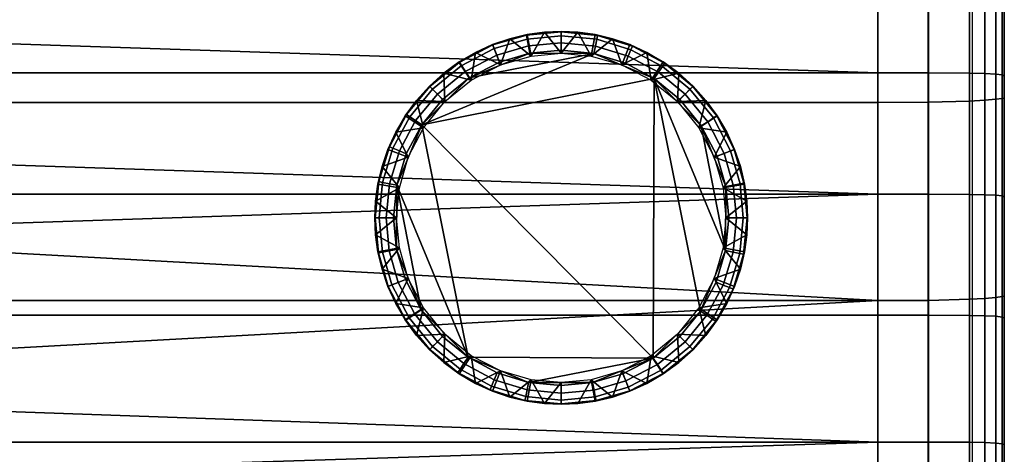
# Model space of a CAD drawing. Header units: millimetres. Extents: x -305 to 305, y -366 to 365.
# Tile 7 of 31: x 149 to 305, y -271 to -202. Entities that reach past the tile are written whole.
import ezdxf

# ---------------------------------------------------------------- set-up
doc = ezdxf.new("R2010")
doc.units = ezdxf.units.MM
doc.header["$MEASUREMENT"] = 0
for name, color, linetype in [('korpus', 251, 'Continuous'), ('nozky', 7, 'Continuous'), ('pudsymbol', 7, 'Continuous'), ('sedak', 60, 'Continuous')]:
    doc.layers.add(name, color=color, linetype=linetype)

msp = doc.modelspace()

# ---------------------------------------------------------------- meshes
at = {"layer": 'korpus'}
mesh = msp.add_polyface(dxfattribs=at)
corners = [(285, 6.61, 24.85), (285, -33.16, 24.94), (-285, -33.16, 24.94), (285, -72.53, 24.98), (-285, -72.53, 24.98), (-285, -118.86, 25), (285, -150.93, 25), (-285, -150.93, 25), (285, -182.78, 25), (-285, -182.78, 25), (-285, -214.93, 25.03), (285, -246.25, 25.22), (-285, -246.25, 25.22), (-305, -96.06, 381.42), (-305, -76.94, 380.27), (-305, -91.04, 366.05), (-305, -134.3, 383.66), (-305, -136.32, 366.05), (-305, -153.41, 384.77), (-305, -115.18, 382.55), (-305, -181.6, 366.05), (-305, -172.53, 385.87), (-305, -38.72, 377.9), (-305, -0.48, 366.05), (-305, -57.83, 379.1), (-305, -0.48, 317.69), (-305, -45.76, 317.69), (-293, -72.51, 25.16), (-293, -33.15, 25.12), (-299.52, -72.45, 26.38), (-299.52, -33.12, 26.34), (-301.92, -72.41, 27.64), (-301.92, -33.1, 27.6), (-303.64, -72.36, 29.45), (-303.64, -33.07, 29.41), (-304.67, -72.31, 31.88), (-304.67, -33.05, 31.85), (-292.99, -118.84, 25.18), (-299.52, -118.75, 26.39), (-301.92, -118.68, 27.65), (-303.64, -118.61, 29.46), (-304.67, -118.54, 31.89), (-292.99, -150.91, 25.18), (-299.52, -150.79, 26.39), (-301.92, -150.7, 27.65), (-303.64, -150.6, 29.46), (-304.67, -150.52, 31.89), (-293, -182.75, 25.18), (-299.52, -182.6, 26.39), (-301.92, -182.49, 27.65), (-303.64, -182.36, 29.46), (-304.67, -182.26, 31.89), (-293, -214.9, 25.22), (-299.52, -214.73, 26.43), (-301.92, -214.6, 27.69), (-303.64, -214.45, 29.49), (-304.67, -214.32, 31.92), (-293, -246.22, 25.4), (-299.52, -246.04, 26.61), (-301.92, -245.9, 27.87), (-303.64, -245.74, 29.68), (-304.67, -245.6, 32.11), (-293, -277.57, 25.96), (-285, -277.6, 25.78), (-299.52, -277.39, 27.17), (-301.92, -277.25, 28.42), (-303.64, -277.08, 30.23), (-304.67, -276.93, 32.66), (-292.99, -289.01, 26.35), (-285, -289.04, 26.17), (-299.52, -288.85, 27.56), (-301.92, -288.71, 28.81), (-303.64, -288.54, 30.61), (-304.67, -288.36, 33.04), (-305, -118.52, 34.99), (-305, -72.29, 34.99), (-305, -182.22, 35), (-305, -150.48, 35), (-305, -33.04, 34.95), (-305, -245.52, 35.21), (-305, -214.26, 35.03), (-305, -288.2, 36.14), (-305, -276.82, 35.76)]
mesh.append_faces([[corners[k] for k in face] for face in [(0, 1, 2, 2), (2, 3, 4, 4), (5, 6, 7, 7), (7, 8, 9, 9), (10, 11, 12, 12), (13, 14, 15, 15), (16, 17, 18, 18), (17, 16, 19, 19), (15, 19, 13, 13), (18, 20, 21, 21), (22, 23, 15, 15), (24, 22, 15, 15), (17, 20, 18, 18), (23, 25, 26, 26), (27, 28, 2, 4), (29, 30, 28, 27), (31, 32, 30, 29), (33, 34, 32, 31), (35, 36, 34, 33), (37, 27, 4, 5), (38, 29, 27, 37), (39, 31, 29, 38), (40, 33, 31, 39), (41, 35, 33, 40), (42, 37, 5, 7), (43, 38, 37, 42), (44, 39, 38, 43), (45, 40, 39, 44), (46, 41, 40, 45), (47, 42, 7, 9), (48, 43, 42, 47), (49, 44, 43, 48), (50, 45, 44, 49), (51, 46, 45, 50), (52, 47, 9, 10), (53, 48, 47, 52), (54, 49, 48, 53), (55, 50, 49, 54), (56, 51, 50, 55), (57, 52, 10, 12), (58, 53, 52, 57), (59, 54, 53, 58), (60, 55, 54, 59), (61, 56, 55, 60), (62, 57, 12, 63), (64, 58, 57, 62), (65, 59, 58, 64), (66, 60, 59, 65), (67, 61, 60, 66), (68, 62, 63, 69), (70, 64, 62, 68), (71, 65, 64, 70), (72, 66, 65, 71), (73, 67, 66, 72), (41, 74, 75, 35), (51, 76, 77, 46), (46, 77, 74, 41), (35, 75, 78, 36), (61, 79, 80, 56), (73, 81, 82, 67), (67, 82, 79, 61), (56, 80, 76, 51)]])
mesh = msp.add_polyface(dxfattribs=at)
corners = [(305, -226.88, 269.33), (305, -272.16, 269.33), (305, -272.16, 220.98), (305, -226.88, 220.98), (305, -226.88, 317.69), (305, -272.16, 317.69), (305, -226.88, 366.05), (305, -272.16, 366.05), (305, -181.6, 124.27), (305, -226.88, 124.27), (305, -226.88, 75.91), (305, -181.6, 75.91), (305, -181.6, 172.62), (305, -226.88, 172.62), (305, -181.6, 220.98), (305, -181.6, 269.33), (305, -181.6, 317.69), (305, -181.6, 366.05), (305, -136.32, 124.27), (305, -136.32, 75.91), (305, -136.32, 172.62), (305, -136.32, 220.98), (305, -136.32, 269.33), (305, -136.32, 317.69), (305, -136.32, 366.05), (305, -91.04, 124.27), (305, -91.04, 75.91), (305, -91.04, 172.62), (305, -91.04, 220.98), (305, -91.04, 269.33), (305, -91.04, 317.69), (305, -91.04, 366.05), (305, -45.76, 124.27), (305, -45.76, 75.91), (305, -45.76, 172.62), (305, -45.76, 220.98), (305, -45.76, 269.33), (305, -45.76, 317.69), (305, -0.48, 124.27), (305, -0.48, 75.91), (305, -0.48, 172.62), (305, -0.48, 220.98), (305, -182.22, 35), (305, -150.48, 35), (305, -118.52, 34.99), (305, -245.52, 35.21), (305, -272.16, 75.91), (305, -276.82, 35.76), (305, -214.26, 35.03), (305, -72.29, 34.99), (305, -33.04, 34.95), (305, -288.2, 36.14), (305, -249.01, 390.29), (305, -210.77, 388.07), (305, -287.26, 392.39), (305, -269.02, 391.45), (305, -229.89, 389.17), (305, -191.65, 386.97), (305, -172.53, 385.87), (305, -115.18, 382.55), (305, -0.48, 366.05), (305, -76.94, 380.27), (305, -57.83, 379.1), (305, -96.06, 381.42), (305, -134.3, 383.66), (305, -153.41, 384.77), (305, -38.72, 377.9)]
mesh.append_faces([[corners[k] for k in face] for face in [(0, 1, 2, 3), (4, 5, 1, 0), (6, 7, 5, 4), (8, 9, 10, 11), (12, 13, 9, 8), (14, 3, 13, 12), (15, 0, 3, 14), (16, 4, 0, 15), (17, 6, 4, 16), (18, 8, 11, 19), (20, 12, 8, 18), (21, 14, 12, 20), (22, 15, 14, 21), (23, 16, 15, 22), (24, 17, 16, 23), (25, 18, 19, 26), (27, 20, 18, 25), (28, 21, 20, 27), (29, 22, 21, 28), (30, 23, 22, 29), (31, 24, 23, 30), (32, 25, 26, 33), (34, 27, 25, 32), (35, 28, 27, 34), (36, 29, 28, 35), (37, 30, 29, 36), (31, 30, 37, 37), (38, 32, 33, 39), (40, 34, 32, 38), (41, 35, 34, 40), (42, 43, 11, 11), (43, 44, 19, 19), (45, 46, 47, 47), (48, 10, 45, 45), (48, 42, 10, 10), (49, 26, 44, 44), (50, 33, 49, 49), (47, 46, 51, 51), (11, 10, 42, 42), (46, 45, 10, 10), (43, 19, 11, 11), (26, 19, 44, 44), (39, 33, 50, 50), (26, 49, 33, 33), (6, 52, 7, 7), (17, 53, 6, 6), (54, 7, 55, 55), (52, 6, 56, 56), (7, 52, 55, 55), (56, 6, 53, 53), (53, 17, 57, 57), (57, 17, 58, 58), (31, 59, 24, 24), (60, 31, 37, 37), (61, 31, 62, 62), (63, 31, 61, 61), (64, 65, 24, 24), (24, 59, 64, 64), (31, 63, 59, 59), (65, 58, 17, 17), (66, 31, 60, 60), (62, 31, 66, 66), (24, 65, 17, 17)]])
mesh = msp.add_polyface(dxfattribs=at)
corners = [(285, -72.53, 24.98), (-285, -33.16, 24.94), (285, -33.16, 24.94), (285, -118.86, 25), (-285, -118.86, 25), (-285, -72.53, 24.98), (285, -150.93, 25), (285, -182.78, 25), (-285, -150.93, 25), (285, -214.93, 25.03), (-285, -214.93, 25.03), (-285, -182.78, 25), (285, -246.25, 25.22), (285, -277.6, 25.78), (-285, -277.6, 25.78), (-285, -246.25, 25.22), (-285, -289.04, 26.17), (305, -226.88, 124.27), (305, -272.16, 124.27), (305, -272.16, 75.91), (305, -226.88, 75.91), (305, -226.88, 172.62), (305, -272.16, 172.62), (305, -226.88, 220.98), (305, -272.16, 220.98), (293, -72.51, 25.16), (293, -33.15, 25.12), (299.52, -72.45, 26.38), (299.52, -33.12, 26.34), (301.92, -72.41, 27.64), (301.92, -33.1, 27.6), (303.64, -72.36, 29.45), (303.64, -33.07, 29.41), (304.67, -72.31, 31.88), (304.67, -33.05, 31.85), (292.99, -118.84, 25.18), (299.52, -118.75, 26.39), (301.92, -118.68, 27.65), (303.64, -118.61, 29.46), (304.67, -118.54, 31.89), (292.99, -150.91, 25.18), (299.52, -150.79, 26.39), (301.92, -150.7, 27.65), (303.64, -150.6, 29.46), (304.67, -150.52, 31.89), (293, -182.75, 25.18), (299.52, -182.6, 26.39), (301.92, -182.49, 27.65), (303.64, -182.36, 29.46), (304.67, -182.26, 31.89), (293, -214.9, 25.22), (299.52, -214.73, 26.43), (301.92, -214.6, 27.69), (303.64, -214.45, 29.49), (304.67, -214.32, 31.92), (293, -246.22, 25.4), (299.52, -246.04, 26.61), (301.92, -245.9, 27.87), (303.64, -245.74, 29.68), (304.67, -245.6, 32.11), (293, -277.57, 25.96), (299.52, -277.39, 27.17), (301.92, -277.25, 28.42), (303.64, -277.08, 30.23), (304.67, -276.93, 32.66), (292.99, -289.01, 26.35), (285, -289.04, 26.17), (299.52, -288.85, 27.56), (301.92, -288.71, 28.81), (303.64, -288.54, 30.61), (304.67, -288.36, 33.04), (305, -72.29, 34.99), (305, -118.52, 34.99), (305, -150.48, 35), (305, -182.22, 35), (305, -33.04, 34.95), (305, -214.26, 35.03), (305, -245.52, 35.21), (305, -276.82, 35.76), (305, -288.2, 36.14)]
mesh.append_faces([[corners[k] for k in face] for face in [(0, 1, 2, 2), (0, 3, 4, 4), (4, 5, 0, 0), (6, 4, 3, 3), (7, 8, 6, 6), (7, 9, 10, 10), (10, 11, 7, 7), (12, 10, 9, 9), (12, 13, 14, 14), (14, 15, 12, 12), (16, 14, 13, 13), (17, 18, 19, 20), (21, 22, 18, 17), (23, 24, 22, 21), (25, 0, 2, 26), (27, 25, 26, 28), (29, 27, 28, 30), (31, 29, 30, 32), (33, 31, 32, 34), (35, 3, 0, 25), (36, 35, 25, 27), (37, 36, 27, 29), (38, 37, 29, 31), (39, 38, 31, 33), (40, 6, 3, 35), (41, 40, 35, 36), (42, 41, 36, 37), (43, 42, 37, 38), (44, 43, 38, 39), (45, 7, 6, 40), (46, 45, 40, 41), (47, 46, 41, 42), (48, 47, 42, 43), (49, 48, 43, 44), (50, 9, 7, 45), (51, 50, 45, 46), (52, 51, 46, 47), (53, 52, 47, 48), (54, 53, 48, 49), (55, 12, 9, 50), (56, 55, 50, 51), (57, 56, 51, 52), (58, 57, 52, 53), (59, 58, 53, 54), (60, 13, 12, 55), (61, 60, 55, 56), (62, 61, 56, 57), (63, 62, 57, 58), (64, 63, 58, 59), (65, 66, 13, 60), (67, 65, 60, 61), (68, 67, 61, 62), (69, 68, 62, 63), (70, 69, 63, 64), (39, 33, 71, 72), (49, 44, 73, 74), (44, 39, 72, 73), (33, 34, 75, 71), (59, 54, 76, 77), (70, 64, 78, 79), (64, 59, 77, 78), (54, 49, 74, 76)]])
at = {"layer": 'nozky'}
mesh = msp.add_polyface(dxfattribs=at)
corners = [(235, -207.18, 25), (235, -203.74, 3.47), (232.35, -203.86, 3.47), (230.27, -207.62, 25), (229.64, -204.23, 3.47), (226.9, -204.88, 3.47), (225.43, -209.01, 25), (224.16, -205.81, 3.47), (220.77, -211.42, 25), (221.48, -207.03, 3.47), (218.89, -208.54, 3.47), (216.44, -210.32, 3.47), (216.62, -214.8, 25), (214.18, -212.36, 3.47), (212.14, -214.62, 3.47), (220.46, -211.05), (225.25, -208.56), (230.04, -207.17), (240.17, -207.21), (212.98, -218.47), (235, -206.7), (219.21, -209.14, 1.05), (214.66, -212.84, 1.05), (214.22, -212.4, 2.25), (218.87, -208.62, 2.25), (219.8, -210.05, 0.25), (215.43, -213.61, 0.25), (224.41, -206.44, 1.05), (224.18, -205.86, 2.25), (224.81, -207.45, 0.25), (229.61, -204.93, 1.05), (229.49, -204.32, 2.25), (229.81, -205.99, 0.25), (235, -204.42, 1.05), (235, -203.8, 2.25), (235, -205.5, 0.25), (216.27, -214.46)]
mesh.append_faces([[corners[k] for k in face] for face in [(0, 1, 2, 2), (3, 4, 5, 5), (6, 5, 7, 7), (8, 9, 10, 10), (8, 10, 11, 11), (9, 6, 7, 7), (4, 3, 2, 2), (12, 13, 14, 14), (13, 12, 11, 11), (0, 2, 3, 3), (6, 9, 8, 8), (8, 11, 12, 12), (3, 5, 6, 6), (15, 16, 17, 17), (18, 19, 15, 15), (15, 17, 18, 18), (20, 18, 17, 17), (21, 22, 23, 24), (25, 26, 22, 21), (27, 21, 24, 28), (29, 25, 21, 27), (30, 27, 28, 31), (32, 29, 27, 30), (33, 30, 31, 34), (35, 32, 30, 33), (23, 13, 11, 11), (24, 11, 10, 10), (23, 14, 13, 13), (24, 23, 11, 11), (28, 9, 7, 7), (31, 28, 7, 5), (4, 31, 5, 5), (28, 24, 10, 9), (34, 31, 4, 2), (34, 2, 1, 1), (29, 16, 15, 25), (35, 20, 17, 32), (32, 17, 16, 29), (25, 15, 36, 26)]])
mesh = msp.add_polyface(dxfattribs=at)
corners = [(253.38, -214.8, 25), (257.86, -214.62, 3.47), (255.82, -212.36, 3.47), (249.23, -211.42, 25), (253.56, -210.32, 3.47), (251.11, -208.54, 3.47), (248.52, -207.03, 3.47), (244.57, -209.01, 25), (245.84, -205.81, 3.47), (243.1, -204.88, 3.47), (239.73, -207.62, 25), (240.36, -204.23, 3.47), (235, -207.18, 25), (237.65, -203.86, 3.47), (235, -203.74, 3.47), (212.98, -218.47), (240.17, -207.21), (249.71, -211.17), (245.13, -208.72), (240.61, -204.97, 1.05), (235, -204.42, 1.05), (235, -203.8, 2.25), (240.73, -204.36, 2.25), (240.4, -206.04, 0.25), (235, -205.5, 0.25), (246.01, -206.61, 1.05), (246.25, -206.03, 2.25), (245.59, -207.61, 0.25), (250.98, -209.27, 1.05), (251.33, -208.75, 2.25), (250.38, -210.17, 0.25), (255.34, -212.84, 1.05), (255.78, -212.4, 2.25), (254.57, -213.61, 0.25), (235, -206.7), (253.73, -214.46)]
mesh.append_faces([[corners[k] for k in face] for face in [(0, 1, 2, 2), (3, 4, 5, 5), (3, 5, 6, 6), (4, 0, 2, 2), (7, 8, 9, 9), (10, 9, 11, 11), (12, 13, 14, 14), (13, 10, 11, 11), (8, 7, 6, 6), (0, 4, 3, 3), (3, 6, 7, 7), (10, 13, 12, 12), (7, 9, 10, 10), (15, 16, 17, 17), (16, 18, 17, 17), (19, 20, 21, 22), (23, 24, 20, 19), (25, 19, 22, 26), (27, 23, 19, 25), (28, 25, 26, 29), (30, 27, 25, 28), (31, 28, 29, 32), (33, 30, 28, 31), (21, 14, 13, 13), (22, 13, 11, 11), (26, 22, 9, 8), (6, 26, 8, 8), (5, 29, 6, 6), (22, 11, 9, 9), (2, 32, 4, 4), (13, 22, 21, 21), (2, 1, 32, 32), (5, 4, 29, 29), (23, 16, 34, 24), (16, 23, 27, 18), (6, 29, 26, 26), (30, 17, 18, 27), (32, 29, 4, 4), (33, 35, 17, 30)]])
mesh = msp.add_polyface(dxfattribs=at)
corners = [(213.24, -218.96, 25), (212.14, -214.62, 3.47), (210.36, -217.07, 3.47), (210.83, -223.61, 25), (208.85, -219.66, 3.47), (207.62, -222.35, 3.47), (206.69, -225.08, 3.47), (209.43, -228.45, 25), (206.05, -227.83, 3.47), (205.67, -230.54, 3.47), (209, -233.18, 25), (205.56, -233.18, 3.47), (205.67, -235.83, 3.47), (216.62, -214.8, 25), (209.03, -228.02), (210.53, -223.05), (212.98, -218.47), (220.29, -255.2), (220.46, -211.05), (216.27, -214.46), (249.71, -211.17), (249.54, -255.32), (206.79, -227.57, 1.05), (206.23, -233.18, 1.05), (205.61, -233.18, 2.25), (206.18, -227.45, 2.25), (207.85, -227.78, 0.25), (207.32, -233.18, 0.25), (208.42, -222.18, 1.05), (207.85, -221.94, 2.25), (209.43, -222.59, 0.25), (211.08, -217.2, 1.05), (210.57, -216.86, 2.25), (211.98, -217.81, 0.25), (214.66, -212.84, 1.05), (214.22, -212.4, 2.25), (215.43, -213.61, 0.25), (208.52, -233.18)]
mesh.append_faces([[corners[k] for k in face] for face in [(0, 1, 2, 2), (3, 4, 5, 5), (3, 5, 6, 6), (4, 0, 2, 2), (7, 8, 9, 9), (10, 9, 11, 11), (12, 10, 11, 11), (8, 7, 6, 6), (0, 4, 3, 3), (3, 6, 7, 7), (7, 9, 10, 10), (13, 1, 0, 0), (14, 15, 16, 16), (16, 17, 14, 14), (18, 16, 19, 19), (20, 21, 16, 16), (22, 23, 24, 25), (26, 27, 23, 22), (28, 22, 25, 29), (30, 26, 22, 28), (31, 28, 29, 32), (33, 30, 28, 31), (34, 31, 32, 35), (36, 33, 31, 34), (24, 11, 9, 9), (25, 9, 8, 8), (29, 6, 5, 5), (29, 5, 4, 4), (25, 8, 6, 6), (32, 2, 1, 1), (32, 4, 2, 2), (29, 25, 6, 6), (35, 32, 1, 1), (29, 4, 32, 32), (26, 14, 37, 27), (33, 16, 15, 30), (36, 19, 16, 33), (30, 15, 14, 26), (9, 25, 24, 24)]])
mesh = msp.add_polyface(dxfattribs=at)
corners = [(239.73, -258.75, 25), (237.65, -262.51, 3.47), (240.36, -262.14, 3.47), (243.1, -261.49, 3.47), (244.57, -257.36, 25), (245.84, -260.56, 3.47), (248.52, -259.34, 3.47), (249.23, -254.95, 25), (251.11, -257.83, 3.47), (253.38, -251.57, 25), (253.56, -256.04, 3.47), (255.82, -254, 3.47), (235, -259.18, 25), (235, -262.63, 3.47), (235, -259.67), (229.83, -259.16), (239.96, -259.2), (249.54, -255.32), (257.02, -247.9), (253.73, -251.91), (244.75, -257.81), (249.71, -211.17), (250.79, -257.22, 1.05), (255.34, -253.52, 1.05), (255.78, -253.96, 2.25), (251.13, -257.74, 2.25), (250.2, -256.32, 0.25), (254.57, -252.76, 0.25), (245.59, -259.93, 1.05), (245.82, -260.51, 2.25), (245.19, -258.92, 0.25), (240.39, -261.44, 1.05), (240.51, -262.05, 2.25), (240.19, -260.37, 0.25), (235, -261.95, 1.05), (235, -262.57, 2.25), (235, -260.87, 0.25), (232.35, -262.51, 3.47)]
mesh.append_faces([[corners[k] for k in face] for face in [(0, 1, 2, 2), (0, 2, 3, 3), (4, 5, 6, 6), (7, 6, 8, 8), (5, 4, 3, 3), (9, 10, 11, 11), (10, 7, 8, 8), (0, 3, 4, 4), (4, 6, 7, 7), (7, 10, 9, 9), (12, 13, 1, 0), (14, 15, 16, 16), (17, 18, 19, 19), (17, 20, 16, 16), (17, 16, 15, 15), (21, 18, 17, 17), (22, 23, 24, 25), (26, 27, 23, 22), (28, 22, 25, 29), (30, 26, 22, 28), (31, 28, 29, 32), (33, 30, 28, 31), (34, 31, 32, 35), (36, 33, 31, 34), (25, 8, 6, 6), (25, 6, 29, 29), (5, 29, 6, 6), (3, 29, 5, 5), (10, 25, 24, 24), (10, 8, 25, 25), (32, 3, 2, 2), (35, 32, 2, 1), (13, 35, 1, 1), (37, 35, 13, 13), (29, 3, 32, 32), (30, 20, 17, 26), (33, 16, 20, 30), (26, 17, 19, 27), (36, 14, 16, 33)]])
mesh = msp.add_polyface(dxfattribs=at)
corners = [(253.38, -251.57, 25), (255.82, -254, 3.47), (257.86, -251.74, 3.47), (256.76, -247.41, 25), (259.64, -249.3, 3.47), (261.15, -246.71, 3.47), (259.17, -242.75, 25), (262.38, -244.02, 3.47), (260.57, -237.91, 25), (263.31, -241.29, 3.47), (263.95, -238.54, 3.47), (264.33, -235.83, 3.47), (261, -233.18, 25), (260.97, -238.35), (259.47, -243.32), (257.02, -247.9), (249.71, -211.17), (261.01, -228.22), (261.48, -233.18), (263.21, -238.8, 1.05), (263.76, -233.18, 1.05), (264.39, -233.18, 2.25), (263.82, -238.92, 2.25), (262.15, -238.58, 0.25), (262.68, -233.18, 0.25), (261.58, -244.19, 1.05), (262.15, -244.43, 2.25), (260.57, -243.78, 0.25), (258.92, -249.16, 1.05), (259.43, -249.51, 2.25), (258.02, -248.56, 0.25), (255.34, -253.52, 1.05), (255.78, -253.96, 2.25), (254.57, -252.76, 0.25), (264.44, -233.18, 3.47), (253.56, -256.04, 3.47), (253.73, -251.91)]
mesh.append_faces([[corners[k] for k in face] for face in [(0, 1, 2, 2), (3, 4, 5, 5), (6, 5, 7, 7), (4, 3, 2, 2), (0, 2, 3, 3), (3, 5, 6, 6), (8, 9, 10, 10), (8, 10, 11, 11), (8, 11, 12, 12), (6, 9, 8, 8), (9, 6, 7, 7), (13, 14, 15, 15), (15, 16, 13, 13), (17, 18, 13, 13), (19, 20, 21, 22), (23, 24, 20, 19), (25, 19, 22, 26), (27, 23, 19, 25), (28, 25, 26, 29), (30, 27, 25, 28), (31, 28, 29, 32), (33, 30, 28, 31), (21, 34, 11, 11), (22, 10, 9, 9), (26, 9, 7, 7), (22, 11, 10, 10), (29, 5, 4, 4), (32, 2, 1, 1), (32, 1, 35, 35), (29, 4, 2, 2), (26, 7, 5, 5), (22, 21, 11, 11), (29, 26, 5, 5), (32, 29, 2, 2), (22, 9, 26, 26), (23, 13, 18, 24), (30, 15, 14, 27), (33, 36, 15, 30), (27, 14, 13, 23)]])
mesh = msp.add_polyface(dxfattribs=at)
corners = [(261, -233.18, 25), (264.44, -233.18, 3.47), (264.33, -230.54, 3.47), (260.57, -228.45, 25), (263.95, -227.83, 3.47), (259.17, -223.61, 25), (263.31, -225.08, 3.47), (262.38, -222.35, 3.47), (261.15, -219.66, 3.47), (256.76, -218.96, 25), (259.64, -217.07, 3.47), (257.86, -214.62, 3.47), (253.38, -214.8, 25), (264.33, -235.83, 3.47), (260.97, -238.35), (249.71, -211.17), (257.13, -218.65), (259.62, -223.44), (261.01, -228.22), (253.73, -214.46), (259.04, -217.39, 1.05), (255.34, -212.84, 1.05), (255.78, -212.4, 2.25), (259.56, -217.05, 2.25), (258.14, -217.99, 0.25), (254.57, -213.61, 0.25), (261.75, -222.6, 1.05), (262.32, -222.37, 2.25), (260.74, -222.99, 0.25), (263.25, -227.79, 1.05), (263.87, -227.68, 2.25), (262.19, -228, 0.25), (263.76, -233.18, 1.05), (264.39, -233.18, 2.25), (262.68, -233.18, 0.25), (261.48, -233.18)]
mesh.append_faces([[corners[k] for k in face] for face in [(0, 1, 2, 2), (3, 2, 4, 4), (5, 6, 7, 7), (5, 7, 8, 8), (6, 3, 4, 4), (9, 10, 11, 11), (10, 9, 8, 8), (3, 6, 5, 5), (5, 8, 9, 9), (9, 11, 12, 12), (0, 13, 1, 1), (0, 2, 3, 3), (14, 15, 16, 16), (16, 17, 18, 18), (19, 16, 15, 15), (14, 16, 18, 18), (20, 21, 22, 23), (24, 25, 21, 20), (26, 20, 23, 27), (28, 24, 20, 26), (29, 26, 27, 30), (31, 28, 26, 29), (32, 29, 30, 33), (34, 31, 29, 32), (11, 10, 23, 23), (8, 23, 10, 10), (7, 27, 8, 8), (4, 30, 6, 6), (2, 30, 4, 4), (6, 27, 7, 7), (1, 33, 2, 2), (8, 27, 23, 23), (2, 33, 30, 30), (30, 27, 6, 6), (23, 22, 11, 11), (19, 25, 24, 16), (16, 24, 28, 17), (31, 18, 17, 28), (34, 35, 18, 31)]])
mesh = msp.add_polyface(dxfattribs=at)
corners = [(216.62, -251.57, 25), (214.18, -254, 3.47), (216.44, -256.04, 3.47), (220.77, -254.95, 25), (218.89, -257.83, 3.47), (221.48, -259.34, 3.47), (225.43, -257.36, 25), (224.16, -260.56, 3.47), (230.27, -258.75, 25), (226.9, -261.49, 3.47), (229.64, -262.14, 3.47), (235, -259.18, 25), (232.35, -262.51, 3.47), (235, -262.63, 3.47), (249.54, -255.32), (220.29, -255.2), (212.98, -218.47), (212.87, -247.72), (216.27, -251.91), (229.83, -259.16), (224.87, -257.65), (229.39, -261.39, 1.05), (235, -261.95, 1.05), (235, -262.57, 2.25), (229.27, -262, 2.25), (229.6, -260.33, 0.25), (235, -260.87, 0.25), (223.99, -259.76, 1.05), (223.75, -260.33, 2.25), (224.41, -258.76, 0.25), (219.02, -257.1, 1.05), (218.67, -257.62, 2.25), (219.62, -256.2, 0.25), (214.66, -253.52, 1.05), (214.22, -253.96, 2.25), (215.43, -252.76, 0.25), (235, -259.67)]
mesh.append_faces([[corners[k] for k in face] for face in [(0, 1, 2, 2), (3, 4, 5, 5), (6, 5, 7, 7), (8, 9, 10, 10), (11, 12, 13, 13), (12, 8, 10, 10), (9, 6, 7, 7), (4, 3, 2, 2), (0, 2, 3, 3), (6, 9, 8, 8), (8, 12, 11, 11), (3, 5, 6, 6), (14, 15, 16, 16), (17, 15, 18, 18), (19, 20, 15, 15), (15, 14, 19, 19), (21, 22, 23, 24), (25, 26, 22, 21), (27, 21, 24, 28), (29, 25, 21, 27), (30, 27, 28, 31), (32, 29, 27, 30), (33, 30, 31, 34), (35, 32, 30, 33), (10, 24, 12, 12), (7, 28, 9, 9), (5, 28, 7, 7), (9, 24, 10, 10), (2, 31, 4, 4), (34, 2, 1, 1), (31, 5, 4, 4), (12, 24, 23, 23), (36, 26, 25, 19), (5, 31, 28, 28), (29, 20, 19, 25), (32, 15, 20, 29), (34, 31, 2, 2), (15, 32, 35, 18), (28, 24, 9, 9)]])
mesh = msp.add_polyface(dxfattribs=at)
corners = [(209.43, -237.91, 25), (205.67, -235.83, 3.47), (206.05, -238.54, 3.47), (206.69, -241.29, 3.47), (210.83, -242.75, 25), (207.62, -244.02, 3.47), (208.85, -246.71, 3.47), (213.24, -247.41, 25), (210.36, -249.3, 3.47), (216.62, -251.57, 25), (212.14, -251.74, 3.47), (214.18, -254, 3.47), (209, -233.18, 25), (208.52, -233.18), (209.03, -228.02), (208.99, -238.15), (212.87, -247.72), (210.38, -242.93), (220.29, -255.2), (210.96, -248.98, 1.05), (214.66, -253.52, 1.05), (214.22, -253.96, 2.25), (210.44, -249.32, 2.25), (211.86, -248.38, 0.25), (215.43, -252.76, 0.25), (208.25, -243.77, 1.05), (207.68, -244, 2.25), (209.26, -243.37, 0.25), (206.75, -238.57, 1.05), (206.13, -238.69, 2.25), (207.81, -238.37, 0.25), (206.23, -233.18, 1.05), (205.61, -233.18, 2.25), (207.32, -233.18, 0.25), (205.56, -233.18, 3.47), (216.27, -251.91)]
mesh.append_faces([[corners[k] for k in face] for face in [(0, 1, 2, 2), (0, 2, 3, 3), (4, 5, 6, 6), (7, 6, 8, 8), (9, 10, 11, 11), (10, 7, 8, 8), (5, 4, 3, 3), (12, 1, 0, 0), (0, 3, 4, 4), (7, 10, 9, 9), (4, 6, 7, 7), (13, 14, 15, 15), (16, 17, 15, 15), (16, 15, 14, 14), (18, 16, 14, 14), (19, 20, 21, 22), (23, 24, 20, 19), (25, 19, 22, 26), (27, 23, 19, 25), (28, 25, 26, 29), (30, 27, 25, 28), (31, 28, 29, 32), (33, 30, 28, 31), (11, 10, 21, 21), (10, 8, 22, 22), (6, 22, 8, 8), (5, 26, 6, 6), (2, 29, 3, 3), (1, 29, 2, 2), (3, 26, 5, 5), (34, 32, 1, 1), (10, 22, 21, 21), (3, 29, 26, 26), (1, 32, 29, 29), (26, 22, 6, 6), (35, 24, 23, 16), (27, 17, 16, 23), (30, 15, 17, 27), (15, 30, 33, 13)]])
at = {"layer": 'pudsymbol'}
mesh = msp.add_polyface(dxfattribs=at)
corners = [(-300, 210), (-300, 360), (300, 210), (300, 360), (-300, -360), (-300, 210), (300, -360), (300, 210)]
mesh.append_faces([[corners[k] for k in face] for face in [(1, 0, 2, 3), (5, 4, 6, 7)]])
at = {"layer": 'sedak'}
mesh = msp.add_polyface(dxfattribs=at)
corners = [(285, -350.64, 397.93), (-285, -356.09, 394.61), (285, -356.09, 394.61), (285, -343.54, 400.33), (-285, -350.64, 397.93), (285, -334.75, 401.91), (-285, -343.54, 400.33), (285, -324.29, 402.78), (-285, -334.75, 401.91), (285, -268.59, 401.44), (-285, -286.84, 402.38), (285, -286.84, 402.38), (285, -229.42, 399.16), (-285, -248.56, 400.28), (285, -248.56, 400.28), (285, -172, 395.85), (-285, -191.14, 396.95), (285, -191.14, 396.95), (285, -152.86, 394.75), (-285, -172, 395.85), (285, -133.72, 393.64), (-285, -152.86, 394.75), (285, -95.44, 391.4), (-285, -114.58, 392.53), (285, -114.58, 392.53), (-285, -360.07, 390.3), (285, -360.07, 390.3), (292.99, -350.55, 397.77), (293, -355.96, 394.48), (293, -343.45, 400.16), (299.52, -349.98, 396.71), (299.52, -355.12, 393.6), (299.53, -342.92, 399.04), (301.92, -349.39, 395.6), (293, -334.68, 401.74), (293, -324.26, 402.6), (299.53, -334.29, 400.56), (299.52, -324.08, 401.4), (301.92, -342.43, 397.86), (301.92, -323.93, 400.14), (285, -305.62, 403), (292.99, -305.61, 402.81), (299.52, -305.6, 401.6), (292.99, -286.85, 402.2), (299.52, -286.9, 400.99), (301.92, -286.95, 399.73), (301.92, -305.6, 400.34), (292.99, -268.59, 401.26), (299.52, -268.62, 400.05), (292.99, -248.56, 400.1), (299.52, -248.6, 398.88), (292.99, -229.42, 398.98), (299.52, -229.46, 397.77), (301.92, -229.52, 396.51), (301.92, -248.64, 397.63), (292.99, -210.28, 397.87), (285, -210.28, 398.05), (299.52, -210.33, 396.66), (301.92, -210.39, 395.4), (292.99, -191.14, 396.77), (299.52, -191.2, 395.56), (301.92, -191.26, 394.3), (292.99, -172, 395.67), (299.52, -172.06, 394.46), (301.92, -172.13, 393.2), (292.99, -152.87, 394.57), (299.52, -152.93, 393.36), (301.92, -153, 392.1), (292.99, -133.73, 393.46), (299.52, -133.8, 392.25), (301.92, -133.87, 390.99), (292.99, -114.59, 392.34), (299.52, -114.66, 391.13), (301.92, -114.74, 389.88), (292.99, -359.92, 390.19), (299.52, -358.92, 389.5), (301.92, -354.26, 392.67)]
mesh.append_faces([[corners[k] for k in face] for face in [(0, 1, 2, 2), (3, 4, 0, 0), (5, 6, 3, 3), (7, 8, 5, 5), (9, 10, 11, 11), (12, 13, 14, 14), (15, 16, 17, 17), (18, 19, 15, 15), (20, 21, 18, 18), (22, 23, 24, 24), (1, 25, 26, 26), (26, 2, 1, 1), (27, 0, 2, 28), (27, 3, 0, 0), (3, 27, 29, 29), (30, 27, 28, 31), (30, 29, 27, 27), (29, 30, 32, 32), (33, 32, 30, 30), (34, 5, 3, 29), (35, 7, 5, 34), (36, 34, 29, 32), (37, 35, 34, 36), (38, 36, 32, 32), (36, 39, 37, 37), (35, 40, 7, 7), (40, 35, 41, 41), (37, 41, 35, 35), (41, 37, 42, 42), (43, 11, 40, 41), (44, 43, 41, 42), (45, 44, 42, 46), (47, 9, 11, 43), (48, 47, 43, 44), (49, 14, 9, 47), (50, 49, 47, 48), (51, 12, 14, 49), (52, 51, 49, 50), (53, 52, 50, 54), (55, 56, 12, 51), (57, 55, 51, 52), (58, 57, 52, 53), (59, 17, 56, 55), (60, 59, 55, 57), (61, 60, 57, 58), (62, 15, 17, 59), (63, 62, 59, 60), (64, 63, 60, 61), (65, 18, 15, 62), (66, 65, 62, 63), (67, 66, 63, 64), (68, 20, 18, 65), (69, 68, 65, 66), (70, 69, 66, 67), (71, 24, 20, 68), (72, 71, 68, 69), (73, 72, 69, 70), (28, 2, 26, 26), (74, 28, 26, 26), (75, 31, 74, 74), (31, 28, 74, 74), (75, 76, 31, 31)]])
mesh = msp.add_polyface(dxfattribs=at)
corners = [(301.92, -349.39, 395.6), (299.52, -349.98, 396.71), (299.52, -355.12, 393.6), (301.92, -354.26, 392.67), (299.53, -342.92, 399.04), (301.92, -342.43, 397.86), (303.64, -348.55, 394), (303.64, -353.05, 391.33), (303.65, -341.81, 396.15), (304.67, -341.09, 393.82), (304.67, -347.42, 391.85), (304.67, -351.45, 389.5), (301.92, -323.93, 400.14), (299.53, -334.29, 400.56), (303.64, -323.74, 398.34), (304.67, -323.54, 395.92), (301.92, -305.6, 400.34), (299.52, -305.6, 401.6), (299.52, -324.08, 401.4), (303.64, -305.61, 398.53), (304.67, -305.63, 396.1), (303.64, -287.02, 397.92), (301.92, -286.95, 399.73), (304.67, -287.13, 395.49), (301.92, -268.67, 398.79), (299.52, -268.62, 400.05), (299.52, -286.9, 400.99), (303.64, -268.74, 396.98), (304.67, -268.85, 394.55), (301.92, -248.64, 397.63), (299.52, -248.6, 398.88), (303.64, -248.72, 395.82), (304.67, -248.84, 393.39), (303.64, -229.6, 394.7), (301.92, -229.52, 396.51), (304.67, -229.72, 392.27), (303.64, -210.47, 393.59), (301.92, -210.39, 395.4), (304.67, -210.6, 391.17), (303.64, -191.35, 392.49), (301.92, -191.26, 394.3), (304.67, -191.48, 390.07), (303.64, -172.23, 391.39), (301.92, -172.13, 393.2), (304.67, -172.36, 388.97), (303.64, -153.1, 390.29), (301.92, -153, 392.1), (304.67, -153.24, 387.87), (303.64, -133.98, 389.19), (301.92, -133.87, 390.99), (304.67, -134.12, 386.76), (303.64, -114.85, 388.07), (301.92, -114.74, 389.88), (304.67, -114.99, 385.65), (304.67, -95.87, 384.52), (303.64, -95.72, 386.94), (299.52, -358.92, 389.5), (301.92, -357.89, 388.78), (303.64, -356.4, 387.75), (304.67, -354.4, 386.36), (305, -351.85, 384.59), (305, -349.43, 387.13), (305, -346.01, 389.09), (305, -340.33, 390.81), (305, -323.34, 392.82), (305, -305.67, 392.99), (305, -287.26, 392.39), (305, -269.02, 391.45), (305, -249.01, 390.29), (305, -229.89, 389.17), (305, -210.77, 388.07), (305, -191.65, 386.97), (305, -172.53, 385.87), (305, -153.41, 384.77), (305, -134.3, 383.66), (305, -115.18, 382.55), (305, -96.06, 381.42)]
mesh.append_faces([[corners[k] for k in face] for face in [(0, 1, 2, 3), (4, 0, 5, 5), (6, 0, 3, 7), (6, 5, 0, 0), (5, 6, 8, 8), (9, 6, 10, 10), (8, 6, 9, 9), (10, 6, 7, 11), (5, 12, 13, 13), (8, 12, 5, 5), (12, 8, 14, 14), (15, 8, 9, 9), (14, 8, 15, 15), (16, 17, 18, 12), (19, 16, 12, 14), (20, 19, 14, 15), (21, 22, 16, 19), (23, 21, 19, 20), (24, 25, 26, 22), (27, 24, 22, 21), (28, 27, 21, 23), (29, 30, 25, 24), (31, 29, 24, 27), (32, 31, 27, 28), (33, 34, 29, 31), (35, 33, 31, 32), (36, 37, 34, 33), (38, 36, 33, 35), (39, 40, 37, 36), (41, 39, 36, 38), (42, 43, 40, 39), (44, 42, 39, 41), (45, 46, 43, 42), (47, 45, 42, 44), (48, 49, 46, 45), (50, 48, 45, 47), (51, 52, 49, 48), (53, 51, 48, 50), (54, 55, 51, 53), (56, 57, 3, 3), (58, 7, 57, 57), (59, 7, 58, 58), (57, 7, 3, 3), (11, 7, 59, 59), (60, 11, 59, 59), (61, 11, 60, 60), (61, 62, 10, 11), (63, 9, 10, 10), (10, 62, 63, 63), (64, 9, 63, 63), (64, 15, 9, 9), (23, 20, 65, 66), (28, 23, 66, 67), (35, 32, 68, 69), (70, 71, 41, 38), (38, 35, 69, 70), (32, 28, 67, 68), (20, 15, 64, 65), (47, 44, 72, 73), (50, 47, 73, 74), (54, 53, 75, 76), (53, 50, 74, 75), (44, 41, 71, 72)]])
mesh = msp.add_polyface(dxfattribs=at)
corners = [(-285, -356.09, 394.61), (285, -350.64, 397.93), (-285, -350.64, 397.93), (285, -343.54, 400.33), (-285, -343.54, 400.33), (285, -334.75, 401.91), (-285, -334.75, 401.91), (285, -324.29, 402.78), (-285, -324.29, 402.78), (285, -305.62, 403), (-285, -305.62, 403), (285, -286.84, 402.38), (-285, -286.84, 402.38), (285, -268.59, 401.44), (-285, -268.59, 401.44), (285, -248.56, 400.28), (-285, -248.56, 400.28), (285, -229.42, 399.16), (-285, -229.42, 399.16), (285, -210.28, 398.05), (-285, -210.28, 398.05), (285, -191.14, 396.95), (-285, -191.14, 396.95), (285, -172, 395.85), (-285, -172, 395.85), (285, -152.86, 394.75), (-285, -152.86, 394.75), (285, -133.72, 393.64), (-285, -133.72, 393.64), (-285, -114.58, 392.53), (-292.99, -350.55, 397.77), (-293, -355.96, 394.48), (-293, -343.45, 400.16), (-299.52, -349.98, 396.71), (-299.52, -355.12, 393.6), (-299.53, -342.92, 399.04), (-301.92, -349.39, 395.6), (-293, -334.68, 401.74), (-293, -324.26, 402.6), (-299.53, -334.29, 400.56), (-299.52, -324.08, 401.4), (-301.92, -342.43, 397.86), (-292.99, -305.61, 402.81), (-299.52, -305.6, 401.6), (-292.99, -286.85, 402.2), (-299.52, -286.9, 400.99), (-292.99, -268.59, 401.26), (-299.52, -268.62, 400.05), (-292.99, -248.56, 400.1), (-299.52, -248.6, 398.88), (-292.99, -229.42, 398.98), (-299.52, -229.46, 397.77), (-292.99, -210.28, 397.87), (-299.52, -210.33, 396.66), (-301.92, -210.39, 395.4), (-301.92, -229.52, 396.51), (-292.99, -191.14, 396.77), (-299.52, -191.2, 395.56), (-301.92, -191.26, 394.3), (-292.99, -172, 395.67), (-299.52, -172.06, 394.46), (-301.92, -172.13, 393.2), (-292.99, -152.87, 394.57), (-299.52, -152.93, 393.36), (-301.92, -153, 392.1), (-292.99, -133.73, 393.46), (-299.52, -133.8, 392.25), (-301.92, -133.87, 390.99), (-285, -360.07, 390.3), (-292.99, -359.92, 390.19), (-299.52, -358.92, 389.5)]
mesh.append_faces([[corners[k] for k in face] for face in [(0, 1, 2, 2), (2, 3, 4, 4), (4, 5, 6, 6), (6, 7, 8, 8), (7, 9, 10, 10), (10, 8, 7, 7), (9, 11, 12, 12), (12, 10, 9, 9), (12, 13, 14, 14), (13, 15, 16, 16), (16, 14, 13, 13), (16, 17, 18, 18), (17, 19, 20, 20), (20, 18, 17, 17), (19, 21, 22, 22), (22, 20, 19, 19), (22, 23, 24, 24), (24, 25, 26, 26), (26, 27, 28, 28), (29, 28, 27, 27), (30, 31, 0, 2), (30, 2, 4, 4), (4, 32, 30, 30), (33, 34, 31, 30), (33, 30, 32, 32), (32, 35, 33, 33), (36, 33, 35, 35), (37, 32, 4, 6), (38, 37, 6, 8), (39, 35, 32, 37), (40, 39, 37, 38), (41, 35, 39, 39), (38, 8, 10, 10), (10, 42, 38, 38), (40, 38, 42, 42), (42, 43, 40, 40), (44, 42, 10, 12), (45, 43, 42, 44), (46, 44, 12, 14), (47, 45, 44, 46), (48, 46, 14, 16), (49, 47, 46, 48), (50, 48, 16, 18), (51, 49, 48, 50), (52, 50, 18, 20), (53, 51, 50, 52), (54, 55, 51, 53), (56, 52, 20, 22), (57, 53, 52, 56), (58, 54, 53, 57), (59, 56, 22, 24), (60, 57, 56, 59), (61, 58, 57, 60), (62, 59, 24, 26), (63, 60, 59, 62), (64, 61, 60, 63), (65, 62, 26, 28), (66, 63, 62, 65), (67, 64, 63, 66), (31, 68, 0, 0), (69, 68, 31, 31), (70, 69, 34, 34), (34, 69, 31, 31)]])

doc.saveas('drawing.dxf')
